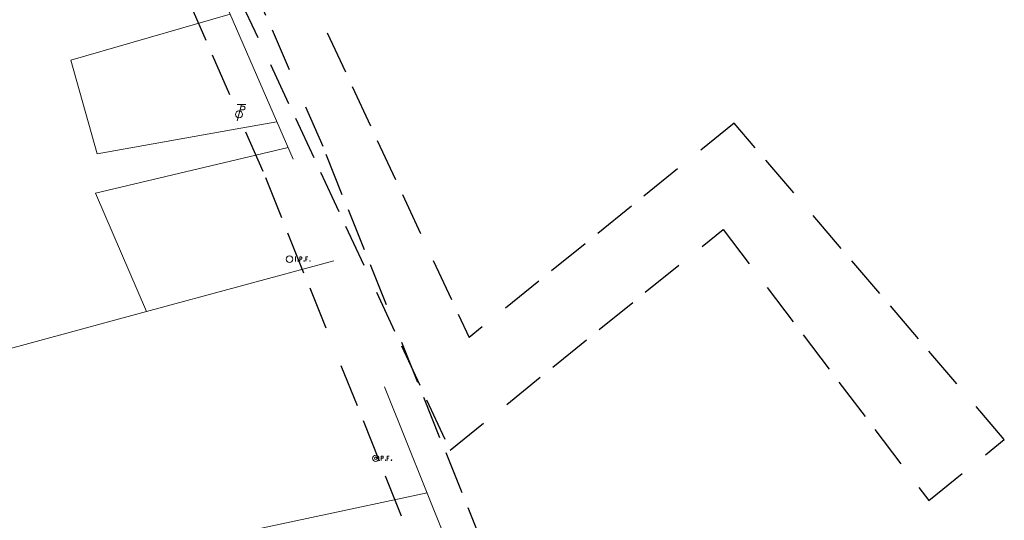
# Model space of a CAD drawing. Header units: feet. Extents: x 2433273 to 2447442, y 555003 to 575201.
# Tile 17 of 226: x 2440263 to 2441174, y 559625 to 560089. Entities that reach past the tile are written whole.
import ezdxf

# ---------------------------------------------------------------- set-up
doc = ezdxf.new("R2010")
doc.units = ezdxf.units.FT
doc.header["$LTSCALE"] = 50
doc.header["$MEASUREMENT"] = 0
for name, pattern in [('cl20', [100, 5, -5, 80, -5, 5]), ('esmtuex', [4.65, 0.8, -0.275, -0.275, 0.8, -0.3, 0.8, -0.3, 0.8, -0.3]), ('rowex', [4.85, 0.8, -0.375, -0.375, 0.8, -0.3, 0.8, -0.3, 0.8, -0.3])]:
    doc.linetypes.add(name, pattern=pattern)
for name, color, linetype, lineweight in [('DV_X_Property_Line', 7, 'Continuous', 0), ('RW_X_CL_20', 6, 'cl20', 0), ('RW_X_Esmt_U', 6, 'esmtuex', 30), ('RW_X_Fee_RW', 6, 'rowex', 30), ('SV_X_Mon_Cells_Found', 7, 'Continuous', 0), ('UT_X_Misc_Cells', 7, 'Continuous', 0)]:
    doc.layers.add(name, color=color, linetype=linetype, lineweight=lineweight)

# ---------------------------------------------------------------- blocks, each defined once
blk = doc.blocks.new('IPF_15')
at = {"layer": 'SV_X_Mon_Cells_Found', "color": 7, "linetype": 'Continuous', "lineweight": 0, "flags": 128}
for points in [[(0.101, 0.04), (0.118, 0.04)], [(0.11, -0.04), (0.11, 0.04)], [(0.188, -0.04), (0.188, 0.04), (0.214, 0.04), (0.217, 0.039), (0.221, 0.038), (0.223, 0.037), (0.224, 0.036), (0.226, 0.032), (0.228, 0.029), (0.229, 0.024), (0.229, 0.017), (0.229, 0.014), (0.227, 0.01), (0.225, 0.006), (0.223, 0.004), (0.221, 0.003), (0.219, 0.002), (0.214, 0.001), (0.188, 0.001)], [(0.338, 0.04), (0.3, 0.04), (0.3, -0.04)], [(0.3, 0.001), (0.327, 0.001)], [(0.101, -0.04), (0.118, -0.04)], [(0.157, -0.029), (0.16, -0.029), (0.162, -0.031), (0.164, -0.033), (0.164, -0.036), (0.162, -0.039), (0.16, -0.04), (0.157, -0.04), (0.156, -0.039), (0.154, -0.036), (0.154, -0.033), (0.156, -0.031), (0.157, -0.029)], [(0.27, -0.029), (0.273, -0.029), (0.274, -0.031), (0.276, -0.033), (0.276, -0.036), (0.274, -0.039), (0.273, -0.04), (0.27, -0.04), (0.268, -0.039), (0.267, -0.036), (0.267, -0.033), (0.268, -0.031), (0.27, -0.029)], [(0.377, -0.029), (0.38, -0.029), (0.382, -0.031), (0.383, -0.033), (0.383, -0.036), (0.382, -0.039), (0.38, -0.04), (0.377, -0.04), (0.376, -0.039), (0.374, -0.036), (0.374, -0.033), (0.376, -0.031), (0.377, -0.029)]]:
    blk.add_lwpolyline(points, dxfattribs=at)
at = {"layer": 'SV_X_Mon_Cells_Found', "color": 7, "linetype": 'Continuous', "lineweight": 0}
blk.add_circle((0, 0), 0.06, dxfattribs=at)
blk = doc.blocks.new('IPIPE_2')
at = {"layer": 'SV_X_Mon_Cells_Found', "color": 7, "linetype": 'Continuous', "lineweight": 0, "flags": 128}
for points in [[(0.1, -0.04), (0.1, 0.04), (0.126, 0.04), (0.129, 0.039), (0.133, 0.038), (0.135, 0.037), (0.136, 0.036), (0.138, 0.032), (0.14, 0.029), (0.141, 0.024), (0.141, 0.017), (0.141, 0.014), (0.14, 0.01), (0.137, 0.006), (0.135, 0.004), (0.133, 0.003), (0.131, 0.002), (0.126, 0.001), (0.1, 0.001)], [(0.25, 0.04), (0.212, 0.04), (0.212, -0.04)], [(0.212, 0.001), (0.239, 0.001)], [(0.182, -0.029), (0.185, -0.029), (0.186, -0.031), (0.188, -0.033), (0.188, -0.036), (0.186, -0.039), (0.185, -0.04), (0.182, -0.04), (0.18, -0.039), (0.179, -0.036), (0.179, -0.033), (0.18, -0.031), (0.182, -0.029)], [(0.289, -0.029), (0.292, -0.029), (0.294, -0.031), (0.296, -0.033), (0.296, -0.036), (0.294, -0.039), (0.292, -0.04), (0.289, -0.04), (0.288, -0.039), (0.286, -0.036), (0.286, -0.033), (0.288, -0.031), (0.289, -0.029)]]:
    blk.add_lwpolyline(points, dxfattribs=at)
at = {"layer": 'SV_X_Mon_Cells_Found', "color": 7, "linetype": 'Continuous', "lineweight": 0}
for radius in [0.06, 0.0247]:
    blk.add_circle((0, 0), radius, dxfattribs=at)
blk = doc.blocks.new('TPW_24')
at = {"layer": 'UT_X_Misc_Cells', "color": 30, "linetype": 'Continuous', "lineweight": 0}
for p, q in [((0.128, 0.18), (-0.032, 0.18)), ((0.048, 0.18), (-0.032, -0.12)), ((0.023, 0.086), (0.083, 0.086)), ((0.04, 0.15), (0.083, 0.15))]:
    blk.add_line(p, q, dxfattribs=at)
blk.add_circle((0, 0), 0.065, dxfattribs=at)
at = {"layer": 'UT_X_Misc_Cells', "color": 30, "linetype": 'Continuous', "lineweight": 0, "extrusion": (0, 0, -1)}
blk.add_arc((-0.083, 0.118), 0.0319, 88.8767, 271.1233, dxfattribs=at)

msp = doc.modelspace()

# ---------------------------------------------------------------- linework, layer by layer
at = {"layer": 'DV_X_Property_Line'}
for p, q in [((2440426.16, 560084.57), (2440458.13, 560093.8)), ((2440310.63, 560051.18), (2440426.16, 560084.57)), ((2440335.09, 559964.57), (2440310.63, 560051.18)), ((2440501.4, 559994.15), (2440468, 559988.21)), ((2440468, 559988.21), (2440335.09, 559964.57)), ((2440511.74, 559970.32), (2440333.48, 559928.13)), ((2440333.48, 559928.13), (2440380.86, 559818.55)), ((2440380.86, 559818.55), (2440554.22, 559865.43)), ((2440380.86, 559818.55), (2439759.7, 559650.6)), ((2440640.51, 559650.6), (2439768.9, 559465.52))]:
    msp.add_line(p, q, dxfattribs=at)
at = {"layer": 'RW_X_CL_20'}
for p, q in [((2440516.37, 559959.66), (2440362.14, 560314.92)), ((2440516.37, 559959.66), (2440362.14, 560314.92)), ((2440694.2, 559516.94), (2440516.37, 559959.66)), ((2440694.2, 559516.94), (2440516.37, 559959.66))]:
    msp.add_line(p, q, dxfattribs=at)
at = {"layer": 'RW_X_Esmt_U'}
for p, q in [((2440421.34, 560348.67), (2440679.21, 559794.42)), ((2440368.82, 560319.32), (2440661.57, 559690.09)), ((2440924.62, 559993.03), (2440679.21, 559794.42)), ((2441174.47, 559700.15), (2440924.62, 559993.03)), ((2440661.57, 559690.09), (2440914.2, 559894.55)), ((2440914.2, 559894.55), (2441104.51, 559643.53)), ((2441104.51, 559643.53), (2441174.47, 559700.15))]:
    msp.add_line(p, q, dxfattribs=at)
at = {"layer": 'RW_X_Fee_RW'}
for p, q in [((2440544.05, 559971.22), (2440388.61, 560329.27)), ((2440488.69, 559948.09), (2440335.66, 560300.57)), ((2440722.19, 559527.73), (2440544.05, 559971.22)), ((2440666.2, 559506.14), (2440488.69, 559948.09))]:
    msp.add_line(p, q, dxfattribs=at)

# ---------------------------------------------------------------- block references
at = {"layer": 'SV_X_Mon_Cells_Found', "color": 7, "linetype": 'Continuous', "lineweight": 0, "xscale": 50, "yscale": 50, "zscale": 50}
for name, p in [('IPF_15', (2440513.11, 559867.07)), ('IPIPE_2', (2440592.79, 559682.62))]:
    msp.add_blockref(name, p, dxfattribs=at)
at = {"layer": 'UT_X_Misc_Cells', "color": 30, "linetype": 'Continuous', "lineweight": 0, "xscale": 50, "yscale": 50, "zscale": 50}
msp.add_blockref('TPW_24', (2440466.3, 560001.1), dxfattribs=at)

doc.saveas('drawing.dxf')
